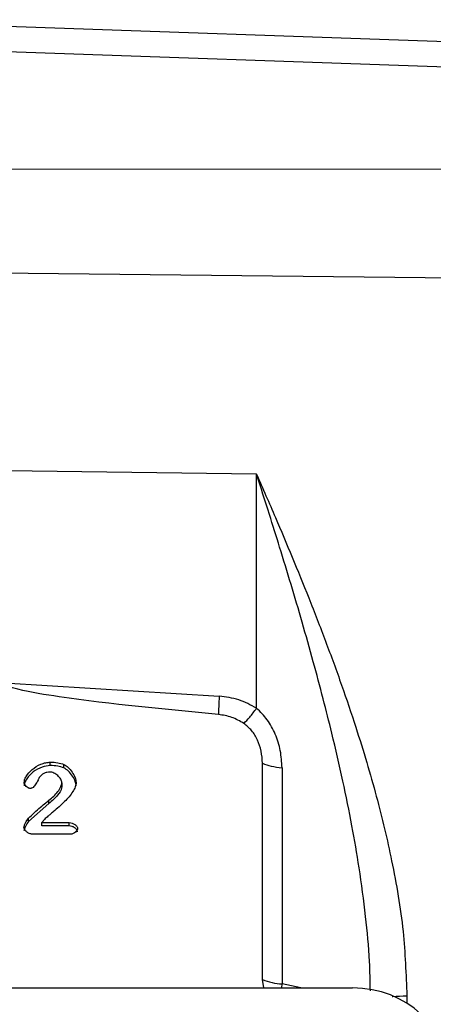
# Model space of a CAD drawing. Header units: inches. Extents: x 0.6 to 16.3, y 0.2 to 11.5.
# Tile 16 of 18: x 13.5 to 14.3, y 6.7 to 8.8. Entities that reach past the tile are written whole.
import ezdxf

# ---------------------------------------------------------------- set-up
doc = ezdxf.new("R2010")
doc.units = ezdxf.units.IN
doc.header["$MEASUREMENT"] = 0
doc.styles.add('SLDTEXTSTYLE0', font='TXT', dxfattribs={"width": 0.75})
doc.dimstyles.new('SLDDIMSTYLE4', dxfattribs={"dimtxt": 0.137795, "dimasz": 0.14, "dimexe": 0, "dimexo": 0.0625, "dimgap": 0.034449, "dimtad": 0, "dimdec": 1, "dimlfac": 1.5, "dimrnd": 1e-09, "dimzin": 4, "dimdsep": 46, "dimtxsty": 'SLDTEXTSTYLE0', "dimblk1": 'CLOSED', "dimblk2": 'CLOSED', "dimsah": 1, "dimcen": 0.09, "dimadec": 0, "dimazin": 1, "dimtfac": 1, "dimtdec": 1, "dimtofl": 0, "dimtmove": 0, "dimatfit": 3, "dimldrblk": 'CLOSED', "dimfxl": 0, "dimfrac": 2, "dimtolj": 1, "dimtzin": 12, "dimarcsym": 0})

# ---------------------------------------------------------------- blocks, each defined once
blk = doc.blocks.new('_Closed')
at = {"color": 0, "linetype": 'ByBlock', "lineweight": -2}
for p, q in [((-1, 0.166667), (0, 0)), ((-1, 0.166667), (-1, -0.166667)), ((0, 0), (-1, -0.166667)), ((0, 0), (-1, 0))]:
    blk.add_line(p, q, dxfattribs=at)
blk = doc.blocks.new('_D_8')
at = {"color": 7, "linetype": 'Continuous', "lineweight": 0}
for p, q in [((14.4414, 10.4158), (14.3995, 10.4158)), ((14.3995, 10.4158), (14.3995, 10.1971)), ((14.7469, 10.4158), (14.7889, 10.4158)), ((14.7889, 10.4158), (14.7889, 10.1971)), ((15.7368, 7.5051), (15.7368, 10.2567)), ((13.0418, 10.2174), (14.2787, 10.2174)), ((15.7368, 10.2174), (14.9097, 10.2174)), ((14.3995, 10.1971), (14.4414, 10.1971)), ((14.7889, 10.1971), (14.7469, 10.1971))]:
    blk.add_line(p, q, dxfattribs=at)
at = {"color": 7, "linetype": 'Continuous', "lineweight": 18, "xscale": 0.14, "yscale": 0.14, "rotation": 180.0000000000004}
blk.add_blockref('_Closed', (13.0418, 10.2174), dxfattribs=at)
at = {"color": 7, "linetype": 'Continuous', "lineweight": 18, "xscale": 0.14, "yscale": 0.14}
blk.add_blockref('_Closed', (15.7368, 10.2174), dxfattribs=at)
at = {"color": 7, "linetype": 'Continuous', "lineweight": 18, "char_height": 0.1378, "attachment_point": 1, "style": 'SLDTEXTSTYLE0'}
for s, insert in [('103', (14.4414, 10.3747)), ('4.0', (14.4669, 10.1685))]:
    blk.add_mtext(s, dxfattribs=dict(at, insert=insert))

msp = doc.modelspace()

# ---------------------------------------------------------------- linework, layer by layer
at = {"color": 7, "linetype": 'Continuous', "lineweight": 25}
for p, q in [((13.0418, 8.7576), (14.5514, 8.7046)), ((14.5514, 8.6495), (13.0418, 8.7022)), ((14.5514, 8.4368), (13.0418, 8.4385)), ((14.5514, 8.2033), (13.0418, 8.2193)), ((13.9639, 7.786), (13.4301, 7.7927)), ((13.9639, 7.2855), (13.9639, 7.786)), ((13.4236, 7.3394), (13.884, 7.3111)), ((13.5224, 7.1629), (13.5224, 7.1701)), ((13.5516, 7.158), (13.5516, 7.1652)), ((13.9765, 6.7055), (13.9765, 7.1677)), ((14.0184, 7.1581), (14.0184, 6.6959)), ((13.5472, 7.1259), (13.5472, 7.1188)), ((13.5195, 7.0815), (13.4756, 7.0433)), ((13.5195, 7.0815), (13.5195, 7.0886)), ((13.4756, 7.0433), (13.4756, 7.0505)), ((13.5099, 7.0476), (13.5044, 7.0408)), ((13.5044, 7.0408), (13.5627, 7.0408)), ((13.5044, 7.0337), (13.5044, 7.0408)), ((13.5627, 7.0337), (13.5044, 7.0337)), ((13.5627, 7.0337), (13.5627, 7.0408)), ((13.5659, 7.0162), (13.4837, 7.0162)), ((13.9796, 6.6875), (13.9765, 6.7055)), ((11.9132, 6.6875), (14.1696, 6.6875))]:
    msp.add_line(p, q, dxfattribs=at)
at = {"color": 8, "linetype": 'Continuous', "lineweight": 25}
for p, q in [((14.0182, 6.6875), (14.0184, 6.6959)), ((14.0585, 6.6875), (14.0184, 6.6959)), ((14.2856, 6.6705), (14.2856, 6.6546))]:
    msp.add_line(p, q, dxfattribs=at)
at = {"color": 7, "linetype": 'Continuous', "lineweight": 25}
msp.add_arc((14.0284, 6.8357), 0.1402, 248.2892, 265.9177, dxfattribs=at)
msp.add_ellipse((14.1632, 6.489), major_axis=(0.2087, 0.0437), ratio=0.927683, start_param=6.091166, end_param=7.631805, dxfattribs=at)
for points, knots in [([(13.9639, 7.786), (13.9774, 7.7552), (14.003, 7.6968), (14.0403, 7.6084), (14.0764, 7.5202), (14.1119, 7.4288), (14.1457, 7.3365), (14.1751, 7.25), (14.1998, 7.1708), (14.2203, 7.0984), (14.2382, 7.0283), (14.2595, 6.9322), (14.2803, 6.8128), (14.2839, 6.7164), (14.2856, 6.6705)], [0, 0, 0, 0, 0.089364, 0.169689, 0.251227, 0.336656, 0.422023, 0.502483, 0.569018, 0.632461, 0.693061, 0.752232, 0.881791, 1, 1, 1, 1]), ([(13.8821, 7.2721), (13.7682, 7.2829), (13.6245, 7.2965), (13.4742, 7.3201), (13.4358, 7.3304), (13.4263, 7.3352), (13.4242, 7.3375), (13.4237, 7.3386), (13.4236, 7.3391), (13.4236, 7.3394)], [0, 0, 0, 0, 0.735258, 0.928217, 0.977796, 0.991705, 0.996344, 0.998249, 1, 1, 1, 1]), ([(13.9639, 7.2855), (13.9515, 7.2922), (13.9266, 7.3057), (13.8982, 7.3093), (13.884, 7.3111)], [0, 0, 0, 0, 0.499976, 1, 1, 1, 1]), ([(13.9367, 7.2529), (13.9408, 7.257), (13.9488, 7.2651), (13.9589, 7.2787), (13.9639, 7.2855)], [0, 0, 0, 0, 0.500002, 1, 1, 1, 1]), ([(14.0184, 7.1581), (14.0177, 7.1704), (14.0164, 7.1947), (14.0052, 7.2297), (13.9885, 7.2614), (13.972, 7.2776), (13.9639, 7.2855)], [0, 0, 0, 0, 0.264533, 0.522695, 0.768656, 1, 1, 1, 1]), ([(13.9367, 7.2529), (13.9283, 7.2578), (13.9114, 7.2675), (13.8918, 7.2706), (13.8821, 7.2721)], [0, 0, 0, 0, 0.499995, 1, 1, 1, 1]), ([(13.9765, 7.1677), (13.976, 7.1764), (13.975, 7.1935), (13.9668, 7.2172), (13.9548, 7.2381), (13.9426, 7.2481), (13.9367, 7.2529)], [0, 0, 0, 0, 0.272317, 0.530663, 0.772377, 1, 1, 1, 1]), ([(13.4664, 7.1268), (13.4667, 7.1287), (13.4673, 7.1331), (13.4723, 7.1429), (13.4831, 7.1555), (13.4985, 7.1647), (13.5122, 7.1693), (13.5191, 7.1698), (13.5224, 7.1701)], [0, 0, 0, 0, 0.077929, 0.183453, 0.443708, 0.733356, 0.874443, 1, 1, 1, 1]), ([(13.5224, 7.1629), (13.5165, 7.1621), (13.5032, 7.1603), (13.4854, 7.1501), (13.4736, 7.1377), (13.4677, 7.1272), (13.4668, 7.1219), (13.4664, 7.1196)], [0, 0, 0, 0, 0.227415, 0.51355, 0.783056, 0.902647, 1, 1, 1, 1]), ([(13.5224, 7.1701), (13.5277, 7.17), (13.5377, 7.1697), (13.5472, 7.1666), (13.5516, 7.1652)], [0, 0, 0, 0, 0.53234, 1, 1, 1, 1]), ([(13.5516, 7.158), (13.5472, 7.1594), (13.5377, 7.1625), (13.5277, 7.1628), (13.5224, 7.1629)], [0, 0, 0, 0, 0.4676719, 1, 1, 1, 1]), ([(13.5516, 7.1652), (13.5546, 7.1632), (13.5616, 7.1588), (13.5693, 7.1487), (13.5759, 7.1379), (13.5772, 7.13), (13.5778, 7.1265)], [0, 0, 0, 0, 0.217216, 0.496614, 0.778158, 1, 1, 1, 1]), ([(13.5778, 7.1194), (13.5773, 7.1225), (13.5761, 7.1298), (13.57, 7.1405), (13.5623, 7.151), (13.5549, 7.1558), (13.5516, 7.158)], [0, 0, 0, 0, 0.201477, 0.468567, 0.761132, 1, 1, 1, 1]), ([(13.4987, 7.137), (13.4986, 7.1368), (13.4982, 7.1362), (13.4976, 7.1348), (13.4969, 7.1334), (13.4964, 7.1323), (13.4963, 7.132), (13.4962, 7.1319), (13.4948, 7.1291), (13.4918, 7.1235), (13.4872, 7.1173), (13.483, 7.1146), (13.4809, 7.114), (13.4798, 7.1139), (13.4793, 7.1139)], [0, 0, 0, 0, 0.022778, 0.065637, 0.151703, 0.174611, 0.181034, 0.182988, 0.184103, 0.490906, 0.794506, 0.905077, 0.953688, 1, 1, 1, 1]), ([(13.5217, 7.149), (13.5194, 7.1489), (13.5148, 7.1486), (13.5085, 7.1462), (13.5029, 7.1424), (13.5001, 7.1389), (13.4987, 7.137)], [0, 0, 0, 0, 0.25329, 0.493162, 0.736628, 1, 1, 1, 1]), ([(13.5472, 7.1259), (13.547, 7.1271), (13.5467, 7.1298), (13.544, 7.1353), (13.5388, 7.1416), (13.5317, 7.1463), (13.5259, 7.1486), (13.523, 7.1489), (13.5217, 7.149)], [0, 0, 0, 0, 0.102949, 0.225587, 0.500629, 0.775642, 0.897246, 1, 1, 1, 1]), ([(13.4793, 7.1139), (13.4786, 7.1139), (13.4771, 7.1141), (13.474, 7.1153), (13.4705, 7.1179), (13.4679, 7.1214), (13.4666, 7.1244), (13.4664, 7.126), (13.4664, 7.1268)], [0, 0, 0, 0, 0.104655, 0.224393, 0.483889, 0.751094, 0.88134, 1, 1, 1, 1]), ([(13.5778, 7.1265), (13.5773, 7.1235), (13.5763, 7.1166), (13.5683, 7.1023), (13.5525, 7.0842), (13.5345, 7.0689), (13.5228, 7.0591), (13.519, 7.0558), (13.5152, 7.0526), (13.5123, 7.0499), (13.5099, 7.0476)], [0, 0, 0, 0, 0.08972, 0.199168, 0.462412, 0.766793, 0.86078, 0.88969, 0.906546, 1, 1, 1, 1]), ([(13.5195, 7.0886), (13.5264, 7.0944), (13.5365, 7.1029), (13.544, 7.1154), (13.5467, 7.1219), (13.547, 7.1247), (13.5472, 7.1259)], [0, 0, 0, 0, 0.552211, 0.815342, 0.919963, 1, 1, 1, 1]), ([(13.5472, 7.1188), (13.547, 7.1175), (13.5461, 7.1105), (13.5372, 7.0967), (13.526, 7.0871), (13.5195, 7.0815)], [0, 0, 0, 0, 0.08028, 0.459906, 1, 1, 1, 1]), ([(13.4756, 7.0505), (13.484, 7.0583), (13.4961, 7.0695), (13.5109, 7.0821), (13.5172, 7.0869), (13.5195, 7.0886)], [0, 0, 0, 0, 0.594847, 0.850249, 1, 1, 1, 1]), ([(13.466, 7.0307), (13.4663, 7.0321), (13.467, 7.0355), (13.47, 7.0423), (13.4734, 7.0473), (13.4756, 7.0505)], [0, 0, 0, 0, 0.194872, 0.478904, 1, 1, 1, 1]), ([(13.4756, 7.0433), (13.4732, 7.0398), (13.4698, 7.0347), (13.4668, 7.0279), (13.4662, 7.0248), (13.466, 7.0235)], [0, 0, 0, 0, 0.566743, 0.823863, 1, 1, 1, 1]), ([(13.5627, 7.0408), (13.5649, 7.0406), (13.5693, 7.0401), (13.575, 7.0371), (13.5786, 7.0337), (13.5804, 7.0307), (13.5806, 7.0291), (13.5807, 7.0284)], [0, 0, 0, 0, 0.274613, 0.546287, 0.792544, 0.902555, 1, 1, 1, 1]), ([(13.5807, 7.0212), (13.5806, 7.022), (13.5803, 7.0238), (13.5784, 7.0269), (13.5746, 7.0302), (13.5691, 7.033), (13.5648, 7.0334), (13.5627, 7.0337)], [0, 0, 0, 0, 0.1075, 0.230482, 0.474204, 0.737431, 1, 1, 1, 1]), ([(13.4837, 7.0162), (13.4827, 7.0163), (13.4805, 7.0164), (13.4763, 7.018), (13.4716, 7.021), (13.4681, 7.0249), (13.4663, 7.0283), (13.4661, 7.0299), (13.466, 7.0307)], [0, 0, 0, 0, 0.123315, 0.258807, 0.531449, 0.789082, 0.903328, 1, 1, 1, 1]), ([(13.5807, 7.0284), (13.5806, 7.0277), (13.5805, 7.0263), (13.579, 7.0235), (13.5762, 7.0201), (13.5723, 7.0176), (13.5687, 7.0164), (13.5668, 7.0163), (13.5659, 7.0162)], [0, 0, 0, 0, 0.0994138, 0.2140329, 0.4678451, 0.7367127, 0.8726151, 1, 1, 1, 1])]:
    msp.add_open_spline(points, degree=3, knots=knots, dxfattribs=at)
at = {"color": 8, "linetype": 'Continuous', "lineweight": 25}
for points, knots in [([(14.2076, 6.6809), (14.2072, 6.7018), (14.2061, 6.755), (14.1978, 6.8431), (14.1849, 6.9399), (14.1681, 7.0364), (14.1486, 7.1323), (14.1276, 7.2228), (14.1062, 7.3078), (14.085, 7.3871), (14.0619, 7.4686), (14.0378, 7.5502), (14.0144, 7.627), (13.9897, 7.7057), (13.9731, 7.7574), (13.9639, 7.786)], [0, 0, 0, 0, 0.054484, 0.138449, 0.229419, 0.308075, 0.393105, 0.484525, 0.551194, 0.623408, 0.701169, 0.776162, 0.851107, 0.917505, 1, 1, 1, 1]), ([(14.2544, 6.6689), (14.2549, 6.669), (14.2637, 6.6702), (14.275, 6.6703), (14.2856, 6.6705)], [0, 0, 0, 0, 0.055526, 1, 1, 1, 1])]:
    msp.add_open_spline(points, degree=3, knots=knots, dxfattribs=at)
at = {"color": 7, "linetype": 'Continuous', "lineweight": 25}
for points in [[(13.884, 7.3111), (13.8836, 7.3033), (13.8827, 7.2877), (13.8823, 7.2773), (13.8821, 7.2721)], [(13.9765, 7.1677), (13.9825, 7.1655), (13.9943, 7.1611), (14.0104, 7.1591), (14.0184, 7.1581)]]:
    msp.add_open_spline(points, degree=3, dxfattribs=at)

# ---------------------------------------------------------------- dimensions: what is measured, and where the dimension line sits
at = {"color": 7, "linetype": 'Continuous', "lineweight": 18}
dim = msp.add_linear_dim(base=(15.7368, 10.2174), p1=(13.0418, 10.5416), p2=(15.7368, 7.4658), dimstyle='SLDDIMSTYLE4', dxfattribs=at)
dim.commit()
dim.dimension.update_dxf_attribs({"geometry": '_D_8', "text_midpoint": (14.5942, 10.2174), "dimtype": 160})

doc.saveas('drawing.dxf')
